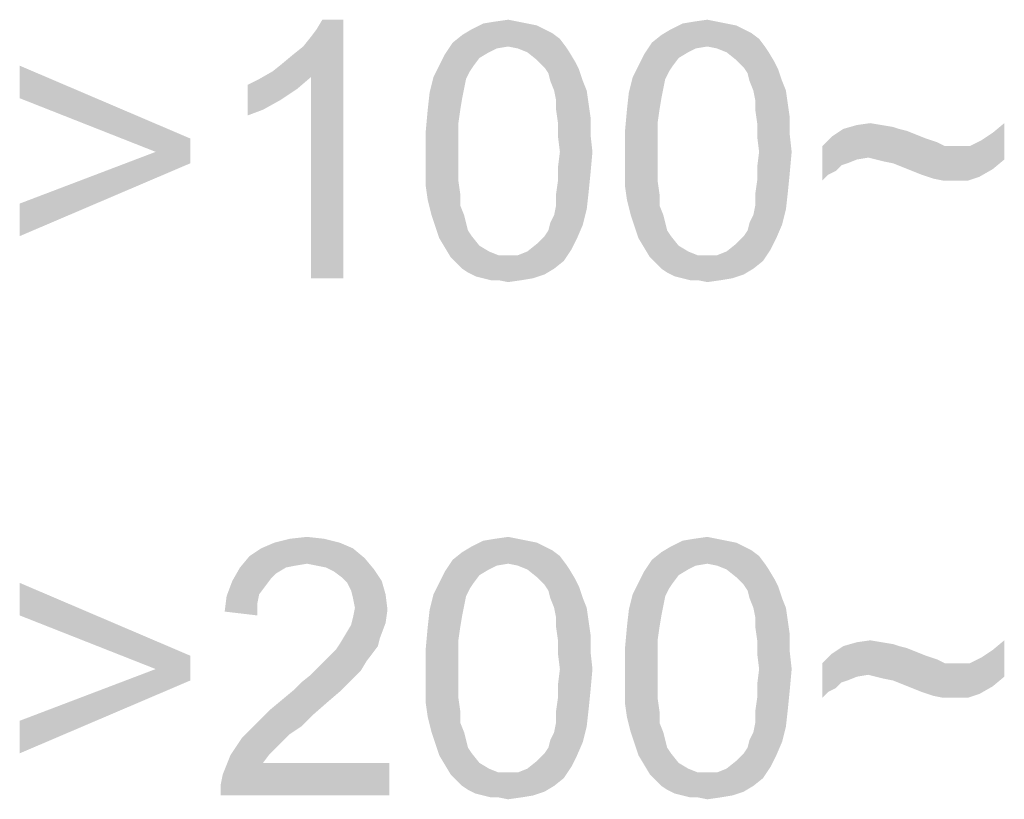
# Model space of a CAD drawing. Extents: x 0 to 1189, y 0 to 841.
# Tile 79 of 125: x 1059 to 1068, y 41 to 48. Entities that reach past the tile are written whole.
import ezdxf

# ---------------------------------------------------------------- set-up
doc = ezdxf.new("R2010")
doc.units = 0
doc.header["$LTSCALE"] = 65.395
doc.header["$MEASUREMENT"] = 0
doc.layers.get('0').update_dxf_attribs({"linetype": 'CONTINUOUS'})

msp = doc.modelspace()

# ---------------------------------------------------------------- linework, layer by layer
at = {"linetype": 'Continuous'}
for points in [[(1061.48176, 47.59), (1061.56694, 47.65815), (1062.11213, 48.05)], [(1061.8225, 47.53889), (1061.48176, 47.59), (1062.11213, 48.05)], [(1061.56694, 47.65815), (1061.66917, 47.74333), (1062.11213, 48.05)], [(1061.66917, 47.74333), (1061.75435, 47.81148), (1062.11213, 48.05)], [(1061.75435, 47.81148), (1061.8225, 47.89667), (1062.11213, 48.05)], [(1061.8225, 47.89667), (1061.87361, 47.96481), (1062.11213, 48.05)], [(1061.8225, 45.75), (1061.8225, 47.53889), (1062.11213, 48.05)], [(1061.8225, 45.75), (1062.11213, 48.05), (1062.11213, 45.75)], [(1062.11213, 48.05), (1061.87361, 47.96481), (1061.92472, 48.05)], [(1063.74769, 48.01593), (1063.83287, 47.99889), (1063.25361, 47.96481)], [(1063.74769, 48.01593), (1063.25361, 47.96481), (1063.35583, 48.01593)], [(1063.25361, 47.96481), (1063.83287, 47.99889), (1063.90102, 47.96481)], [(1063.6625, 48.03296), (1063.35583, 48.01593), (1063.45806, 48.03296)], [(1063.35583, 48.01593), (1063.6625, 48.03296), (1063.74769, 48.01593)], [(1063.45806, 48.03296), (1063.57731, 48.05), (1063.6625, 48.03296)], [(1065.51954, 48.01593), (1065.60472, 47.99889), (1065.02546, 47.96481)], [(1065.51954, 48.01593), (1065.02546, 47.96481), (1065.12769, 48.01593)], [(1065.02546, 47.96481), (1065.60472, 47.99889), (1065.67287, 47.96481)], [(1065.43435, 48.03296), (1065.12769, 48.01593), (1065.22991, 48.03296)], [(1065.12769, 48.01593), (1065.43435, 48.03296), (1065.51954, 48.01593)], [(1065.22991, 48.03296), (1065.34917, 48.05), (1065.43435, 48.03296)], [(1064.03731, 47.87963), (1063.08324, 47.84556), (1063.16843, 47.9137)], [(1063.90102, 47.96481), (1063.96917, 47.93074), (1063.16843, 47.9137)], [(1063.90102, 47.96481), (1063.16843, 47.9137), (1063.25361, 47.96481)], [(1063.16843, 47.9137), (1063.96917, 47.93074), (1064.03731, 47.87963)], [(1065.80917, 47.87963), (1064.85509, 47.84556), (1064.94028, 47.9137)], [(1065.67287, 47.96481), (1065.74102, 47.93074), (1064.94028, 47.9137)], [(1065.67287, 47.96481), (1064.94028, 47.9137), (1065.02546, 47.96481)], [(1064.94028, 47.9137), (1065.74102, 47.93074), (1065.80917, 47.87963)], [(1063.57731, 47.81148), (1063.01509, 47.74333), (1063.08324, 47.84556)], [(1063.57731, 47.81148), (1063.08324, 47.84556), (1064.03731, 47.87963)], [(1063.57731, 47.81148), (1064.03731, 47.87963), (1064.08843, 47.81148)], [(1065.34917, 47.81148), (1064.78694, 47.74333), (1064.85509, 47.84556)], [(1065.34917, 47.81148), (1064.85509, 47.84556), (1065.80917, 47.87963)], [(1065.34917, 47.81148), (1065.80917, 47.87963), (1065.86028, 47.81148)], [(1063.32176, 47.70926), (1062.96398, 47.64111), (1063.01509, 47.74333)], [(1063.57731, 47.81148), (1063.47509, 47.79444), (1063.01509, 47.74333)], [(1063.47509, 47.79444), (1063.40694, 47.76037), (1063.01509, 47.74333)], [(1063.01509, 47.74333), (1063.40694, 47.76037), (1063.32176, 47.70926)], [(1064.08843, 47.81148), (1063.6625, 47.79444), (1063.57731, 47.81148)], [(1063.74769, 47.76037), (1063.6625, 47.79444), (1064.08843, 47.81148)], [(1063.74769, 47.76037), (1064.08843, 47.81148), (1064.1225, 47.76037)], [(1064.1225, 47.76037), (1063.83287, 47.69222), (1063.74769, 47.76037)], [(1063.83287, 47.69222), (1064.1225, 47.76037), (1064.17361, 47.67519)], [(1065.09361, 47.70926), (1064.73583, 47.64111), (1064.78694, 47.74333)], [(1065.34917, 47.81148), (1065.24694, 47.79444), (1064.78694, 47.74333)], [(1065.24694, 47.79444), (1065.1788, 47.76037), (1064.78694, 47.74333)], [(1064.78694, 47.74333), (1065.1788, 47.76037), (1065.09361, 47.70926)], [(1065.86028, 47.81148), (1065.43435, 47.79444), (1065.34917, 47.81148)], [(1065.51954, 47.76037), (1065.43435, 47.79444), (1065.86028, 47.81148)], [(1065.51954, 47.76037), (1065.86028, 47.81148), (1065.89435, 47.76037)], [(1065.89435, 47.76037), (1065.60472, 47.69222), (1065.51954, 47.76037)], [(1065.60472, 47.69222), (1065.89435, 47.76037), (1065.94546, 47.67519)], [(1059.23287, 47.35148), (1059.23287, 47.64111), (1060.74917, 46.9937)], [(1063.27065, 47.64111), (1063.23657, 47.59), (1062.91287, 47.53889)], [(1063.27065, 47.64111), (1062.91287, 47.53889), (1062.96398, 47.64111)], [(1062.96398, 47.64111), (1063.32176, 47.70926), (1063.27065, 47.64111)], [(1064.17361, 47.67519), (1063.90102, 47.62407), (1063.83287, 47.69222)], [(1063.90102, 47.62407), (1064.17361, 47.67519), (1064.20769, 47.60704)], [(1065.0425, 47.64111), (1065.00843, 47.59), (1064.68472, 47.53889)], [(1065.0425, 47.64111), (1064.68472, 47.53889), (1064.73583, 47.64111)], [(1064.73583, 47.64111), (1065.09361, 47.70926), (1065.0425, 47.64111)], [(1065.94546, 47.67519), (1065.67287, 47.62407), (1065.60472, 47.69222)], [(1065.67287, 47.62407), (1065.94546, 47.67519), (1065.97954, 47.60704)], [(1061.8225, 47.53889), (1061.3625, 47.52185), (1061.48176, 47.59)], [(1062.91287, 47.53889), (1063.23657, 47.59), (1063.2025, 47.52185)], [(1064.20769, 47.60704), (1063.93509, 47.57296), (1063.90102, 47.62407)], [(1063.95213, 47.50482), (1063.93509, 47.57296), (1064.20769, 47.60704)], [(1063.95213, 47.50482), (1064.20769, 47.60704), (1064.24176, 47.50482)], [(1064.68472, 47.53889), (1065.00843, 47.59), (1064.97435, 47.52185)], [(1065.97954, 47.60704), (1065.70694, 47.57296), (1065.67287, 47.62407)], [(1065.72398, 47.50482), (1065.70694, 47.57296), (1065.97954, 47.60704)], [(1065.72398, 47.50482), (1065.97954, 47.60704), (1066.01361, 47.50482)], [(1061.26028, 47.47074), (1061.3625, 47.52185), (1061.8225, 47.53889)], [(1061.26028, 47.47074), (1061.8225, 47.53889), (1061.70324, 47.43667)], [(1061.70324, 47.43667), (1061.26028, 47.19815), (1061.26028, 47.47074)], [(1063.2025, 47.52185), (1062.8788, 47.40259), (1062.91287, 47.53889)], [(1063.2025, 47.52185), (1063.18546, 47.43667), (1062.8788, 47.40259)], [(1064.24176, 47.50482), (1063.9862, 47.41963), (1063.95213, 47.50482)], [(1063.9862, 47.41963), (1064.24176, 47.50482), (1064.27583, 47.41963)], [(1064.97435, 47.52185), (1064.65065, 47.40259), (1064.68472, 47.53889)], [(1064.97435, 47.52185), (1064.95731, 47.43667), (1064.65065, 47.40259)], [(1066.01361, 47.50482), (1065.75806, 47.41963), (1065.72398, 47.50482)], [(1065.75806, 47.41963), (1066.01361, 47.50482), (1066.04769, 47.41963)], [(1061.70324, 47.43667), (1061.54991, 47.33444), (1061.26028, 47.19815)], [(1063.16843, 47.35148), (1062.86176, 47.24926), (1062.8788, 47.40259)], [(1062.8788, 47.40259), (1063.18546, 47.43667), (1063.16843, 47.35148)], [(1064.27583, 47.41963), (1064.00324, 47.33444), (1063.9862, 47.41963)], [(1064.00324, 47.33444), (1064.27583, 47.41963), (1064.29287, 47.30037)], [(1064.94028, 47.35148), (1064.63361, 47.24926), (1064.65065, 47.40259)], [(1064.65065, 47.40259), (1064.95731, 47.43667), (1064.94028, 47.35148)], [(1066.04769, 47.41963), (1065.77509, 47.33444), (1065.75806, 47.41963)], [(1065.77509, 47.33444), (1066.04769, 47.41963), (1066.06472, 47.30037)], [(1060.74917, 46.9937), (1060.4425, 46.87444), (1059.23287, 47.35148)], [(1061.54991, 47.33444), (1061.39657, 47.24926), (1061.26028, 47.19815)], [(1062.86176, 47.24926), (1063.16843, 47.35148), (1063.15139, 47.24926)], [(1064.29287, 47.30037), (1064.00324, 47.24926), (1064.00324, 47.33444)], [(1064.00324, 47.24926), (1064.29287, 47.30037), (1064.30991, 47.18111)], [(1064.63361, 47.24926), (1064.94028, 47.35148), (1064.92324, 47.24926)], [(1066.06472, 47.30037), (1065.77509, 47.24926), (1065.77509, 47.33444)], [(1065.77509, 47.24926), (1066.06472, 47.30037), (1066.08176, 47.18111)], [(1063.15139, 47.24926), (1063.13435, 47.13), (1062.84472, 47.06185)], [(1063.15139, 47.24926), (1062.84472, 47.06185), (1062.86176, 47.24926)], [(1064.30991, 47.18111), (1064.02028, 47.13), (1064.00324, 47.24926)], [(1064.92324, 47.24926), (1064.9062, 47.13), (1064.61657, 47.06185)], [(1064.92324, 47.24926), (1064.61657, 47.06185), (1064.63361, 47.24926)], [(1066.08176, 47.18111), (1065.79213, 47.13), (1065.77509, 47.24926)], [(1062.84472, 47.06185), (1063.13435, 47.13), (1063.13435, 47.01074)], [(1064.02028, 47.13), (1064.30991, 47.18111), (1064.30991, 47.02778)], [(1064.30991, 47.02778), (1064.02028, 47.01074), (1064.02028, 47.13)], [(1064.61657, 47.06185), (1064.9062, 47.13), (1064.9062, 47.01074)], [(1065.79213, 47.13), (1066.08176, 47.18111), (1066.08176, 47.02778)], [(1066.08176, 47.02778), (1065.79213, 47.01074), (1065.79213, 47.13)], [(1066.89954, 47.11296), (1067.00176, 47.09593), (1066.5588, 47.07889)], [(1066.89954, 47.11296), (1066.5588, 47.07889), (1066.67806, 47.11296)], [(1066.67806, 47.11296), (1066.79731, 47.13), (1066.89954, 47.11296)], [(1067.88769, 47.04481), (1067.98991, 47.13), (1067.98991, 46.8063)], [(1063.13435, 47.01074), (1062.84472, 46.87444), (1062.84472, 47.06185)], [(1064.03731, 46.87444), (1064.02028, 47.01074), (1064.30991, 47.02778)], [(1064.03731, 46.87444), (1064.30991, 47.02778), (1064.32694, 46.87444)], [(1064.9062, 47.01074), (1064.61657, 46.87444), (1064.61657, 47.06185)], [(1065.80917, 46.87444), (1065.79213, 47.01074), (1066.08176, 47.02778)], [(1065.80917, 46.87444), (1066.08176, 47.02778), (1066.0988, 46.87444)], [(1067.05287, 47.07889), (1067.12102, 47.06185), (1066.45657, 47.01074)], [(1067.05287, 47.07889), (1066.45657, 47.01074), (1066.5588, 47.07889)], [(1067.12102, 47.06185), (1067.2062, 47.02778), (1066.45657, 47.01074)], [(1066.45657, 47.01074), (1067.2062, 47.02778), (1067.29139, 46.9937)], [(1066.5588, 47.07889), (1067.00176, 47.09593), (1067.05287, 47.07889)], [(1067.98991, 46.8063), (1067.78546, 46.97667), (1067.88769, 47.04481)], [(1060.4425, 46.87444), (1060.74917, 46.9937), (1060.74917, 46.77222)], [(1062.84472, 46.87444), (1063.13435, 47.01074), (1063.13435, 46.87444)], [(1064.61657, 46.87444), (1064.9062, 47.01074), (1064.9062, 46.87444)], [(1067.29139, 46.9937), (1066.37139, 46.92556), (1066.45657, 47.01074)], [(1067.29139, 46.9937), (1067.3425, 46.97667), (1066.37139, 46.92556)], [(1067.3425, 46.97667), (1067.39361, 46.95963), (1066.37139, 46.92556)], [(1067.39361, 46.95963), (1067.42769, 46.94259), (1066.37139, 46.92556)], [(1066.37139, 46.92556), (1067.42769, 46.94259), (1067.46176, 46.92556)], [(1067.98991, 46.8063), (1067.68324, 46.92556), (1067.78546, 46.97667)], [(1060.74917, 46.77222), (1059.23287, 46.41444), (1060.4425, 46.87444)], [(1063.13435, 46.87444), (1063.13435, 46.73815), (1062.84472, 46.72111)], [(1063.13435, 46.87444), (1062.84472, 46.72111), (1062.84472, 46.87444)], [(1064.32694, 46.87444), (1064.02028, 46.73815), (1064.03731, 46.87444)], [(1064.02028, 46.73815), (1064.32694, 46.87444), (1064.30991, 46.68704)], [(1064.9062, 46.87444), (1064.9062, 46.73815), (1064.61657, 46.72111)], [(1064.9062, 46.87444), (1064.61657, 46.72111), (1064.61657, 46.87444)], [(1066.0988, 46.87444), (1065.79213, 46.73815), (1065.80917, 46.87444)], [(1065.79213, 46.73815), (1066.0988, 46.87444), (1066.08176, 46.68704)], [(1066.37139, 46.92556), (1067.46176, 46.92556), (1066.78028, 46.82333)], [(1066.37139, 46.92556), (1066.78028, 46.82333), (1066.67806, 46.8063)], [(1066.37139, 46.92556), (1066.67806, 46.8063), (1066.54176, 46.75519)], [(1066.37139, 46.92556), (1066.54176, 46.75519), (1066.4225, 46.67)], [(1066.4225, 46.67), (1066.37139, 46.61889), (1066.37139, 46.92556)], [(1066.84843, 46.8063), (1066.78028, 46.82333), (1067.68324, 46.92556)], [(1067.58102, 46.92556), (1067.68324, 46.92556), (1066.78028, 46.82333)], [(1067.46176, 46.92556), (1067.58102, 46.92556), (1066.78028, 46.82333)], [(1067.98991, 46.8063), (1066.84843, 46.8063), (1067.68324, 46.92556)], [(1059.23287, 46.41444), (1060.74917, 46.77222), (1059.23287, 46.12481)], [(1066.67806, 46.8063), (1066.59287, 46.77222), (1066.54176, 46.75519)], [(1067.98991, 46.8063), (1066.91657, 46.78926), (1066.84843, 46.8063)], [(1067.00176, 46.77222), (1066.91657, 46.78926), (1067.98991, 46.8063)], [(1067.08694, 46.73815), (1067.00176, 46.77222), (1067.98991, 46.8063)], [(1067.08694, 46.73815), (1067.98991, 46.8063), (1067.88769, 46.72111)], [(1062.84472, 46.72111), (1063.13435, 46.73815), (1063.13435, 46.61889)], [(1063.13435, 46.61889), (1062.84472, 46.56778), (1062.84472, 46.72111)], [(1064.30991, 46.68704), (1064.02028, 46.61889), (1064.02028, 46.73815)], [(1064.02028, 46.61889), (1064.30991, 46.68704), (1064.29287, 46.51667)], [(1064.61657, 46.72111), (1064.9062, 46.73815), (1064.9062, 46.61889)], [(1064.9062, 46.61889), (1064.61657, 46.56778), (1064.61657, 46.72111)], [(1066.08176, 46.68704), (1065.79213, 46.61889), (1065.79213, 46.73815)], [(1065.79213, 46.61889), (1066.08176, 46.68704), (1066.06472, 46.51667)], [(1066.54176, 46.75519), (1066.49065, 46.70407), (1066.4225, 46.67)], [(1067.88769, 46.72111), (1067.17213, 46.70407), (1067.08694, 46.73815)], [(1067.25731, 46.67), (1067.17213, 46.70407), (1067.88769, 46.72111)], [(1067.30843, 46.65296), (1067.25731, 46.67), (1067.88769, 46.72111)], [(1067.30843, 46.65296), (1067.88769, 46.72111), (1067.76843, 46.65296)], [(1062.84472, 46.56778), (1063.13435, 46.61889), (1063.15139, 46.49963)], [(1064.29287, 46.51667), (1064.00324, 46.49963), (1064.02028, 46.61889)], [(1064.61657, 46.56778), (1064.9062, 46.61889), (1064.92324, 46.49963)], [(1066.06472, 46.51667), (1065.77509, 46.49963), (1065.79213, 46.61889)], [(1067.76843, 46.65296), (1067.35954, 46.63593), (1067.30843, 46.65296)], [(1067.44472, 46.61889), (1067.35954, 46.63593), (1067.76843, 46.65296)], [(1067.54694, 46.61889), (1067.44472, 46.61889), (1067.76843, 46.65296)], [(1067.54694, 46.61889), (1067.76843, 46.65296), (1067.6662, 46.61889)], [(1063.15139, 46.49963), (1062.86176, 46.44852), (1062.84472, 46.56778)], [(1064.00324, 46.39741), (1064.00324, 46.49963), (1064.29287, 46.51667)], [(1064.00324, 46.39741), (1064.29287, 46.51667), (1064.27583, 46.36333)], [(1064.92324, 46.49963), (1064.63361, 46.44852), (1064.61657, 46.56778)], [(1065.77509, 46.39741), (1065.77509, 46.49963), (1066.06472, 46.51667)], [(1065.77509, 46.39741), (1066.06472, 46.51667), (1066.04769, 46.36333)], [(1062.86176, 46.44852), (1063.15139, 46.49963), (1063.15139, 46.39741)], [(1063.15139, 46.39741), (1062.89583, 46.31222), (1062.86176, 46.44852)], [(1064.63361, 46.44852), (1064.92324, 46.49963), (1064.92324, 46.39741)], [(1064.92324, 46.39741), (1064.66769, 46.31222), (1064.63361, 46.44852)], [(1062.89583, 46.31222), (1063.15139, 46.39741), (1063.18546, 46.31222)], [(1063.95213, 46.24407), (1063.9862, 46.31222), (1064.27583, 46.36333)], [(1063.95213, 46.24407), (1064.27583, 46.36333), (1064.24176, 46.22704)], [(1064.27583, 46.36333), (1063.9862, 46.31222), (1064.00324, 46.39741)], [(1064.66769, 46.31222), (1064.92324, 46.39741), (1064.95731, 46.31222)], [(1065.72398, 46.24407), (1065.75806, 46.31222), (1066.04769, 46.36333)], [(1065.72398, 46.24407), (1066.04769, 46.36333), (1066.01361, 46.22704)], [(1066.04769, 46.36333), (1065.75806, 46.31222), (1065.77509, 46.39741)], [(1063.18546, 46.31222), (1062.92991, 46.21), (1062.89583, 46.31222)], [(1063.18546, 46.31222), (1063.2025, 46.24407), (1062.92991, 46.21)], [(1062.92991, 46.21), (1063.2025, 46.24407), (1063.21954, 46.17593)], [(1064.24176, 46.22704), (1063.93509, 46.17593), (1063.95213, 46.24407)], [(1064.95731, 46.31222), (1064.70176, 46.21), (1064.66769, 46.31222)], [(1064.95731, 46.31222), (1064.97435, 46.24407), (1064.70176, 46.21)], [(1064.70176, 46.21), (1064.97435, 46.24407), (1064.99139, 46.17593)], [(1066.01361, 46.22704), (1065.70694, 46.17593), (1065.72398, 46.24407)], [(1063.21954, 46.17593), (1062.96398, 46.10778), (1062.92991, 46.21)], [(1063.21954, 46.17593), (1063.25361, 46.12481), (1062.96398, 46.10778)], [(1063.90102, 46.12481), (1063.93509, 46.17593), (1064.24176, 46.22704)], [(1063.90102, 46.12481), (1064.24176, 46.22704), (1064.19065, 46.10778)], [(1064.99139, 46.17593), (1064.73583, 46.10778), (1064.70176, 46.21)], [(1064.99139, 46.17593), (1065.02546, 46.12481), (1064.73583, 46.10778)], [(1065.67287, 46.12481), (1065.70694, 46.17593), (1066.01361, 46.22704)], [(1065.67287, 46.12481), (1066.01361, 46.22704), (1065.9625, 46.10778)], [(1062.96398, 46.10778), (1063.25361, 46.12481), (1063.32176, 46.03963)], [(1063.32176, 46.03963), (1063.01509, 46.02259), (1062.96398, 46.10778)], [(1064.19065, 46.10778), (1063.83287, 46.05667), (1063.90102, 46.12481)], [(1063.83287, 46.05667), (1064.19065, 46.10778), (1064.13954, 46.00556)], [(1064.73583, 46.10778), (1065.02546, 46.12481), (1065.09361, 46.03963)], [(1065.09361, 46.03963), (1064.78694, 46.02259), (1064.73583, 46.10778)], [(1065.9625, 46.10778), (1065.60472, 46.05667), (1065.67287, 46.12481)], [(1065.60472, 46.05667), (1065.9625, 46.10778), (1065.91139, 46.00556)], [(1063.01509, 46.02259), (1063.32176, 46.03963), (1063.40694, 45.98852)], [(1063.40694, 45.98852), (1063.0662, 45.93741), (1063.01509, 46.02259)], [(1063.40694, 45.98852), (1063.49213, 45.95444), (1063.0662, 45.93741)], [(1063.6625, 45.95444), (1063.74769, 45.98852), (1064.13954, 46.00556)], [(1063.6625, 45.95444), (1064.13954, 46.00556), (1064.07139, 45.90333)], [(1064.13954, 46.00556), (1063.74769, 45.98852), (1063.83287, 46.05667)], [(1064.78694, 46.02259), (1065.09361, 46.03963), (1065.1788, 45.98852)], [(1065.1788, 45.98852), (1064.83806, 45.93741), (1064.78694, 46.02259)], [(1065.1788, 45.98852), (1065.26398, 45.95444), (1064.83806, 45.93741)], [(1065.43435, 45.95444), (1065.51954, 45.98852), (1065.91139, 46.00556)], [(1065.43435, 45.95444), (1065.91139, 46.00556), (1065.84324, 45.90333)], [(1065.91139, 46.00556), (1065.51954, 45.98852), (1065.60472, 46.05667)], [(1063.57731, 45.95444), (1063.6625, 45.95444), (1063.0662, 45.93741)], [(1063.49213, 45.95444), (1063.57731, 45.95444), (1063.0662, 45.93741)], [(1064.07139, 45.90333), (1063.0662, 45.93741), (1063.6625, 45.95444)], [(1064.07139, 45.90333), (1063.11731, 45.8863), (1063.0662, 45.93741)], [(1063.16843, 45.83518), (1063.11731, 45.8863), (1064.07139, 45.90333)], [(1063.16843, 45.83518), (1064.07139, 45.90333), (1063.9862, 45.83518)], [(1065.34917, 45.95444), (1065.43435, 45.95444), (1064.83806, 45.93741)], [(1065.26398, 45.95444), (1065.34917, 45.95444), (1064.83806, 45.93741)], [(1065.84324, 45.90333), (1064.83806, 45.93741), (1065.43435, 45.95444)], [(1065.84324, 45.90333), (1064.88917, 45.8863), (1064.83806, 45.93741)], [(1064.94028, 45.83518), (1064.88917, 45.8863), (1065.84324, 45.90333)], [(1064.94028, 45.83518), (1065.84324, 45.90333), (1065.75806, 45.83518)], [(1063.9862, 45.83518), (1063.21954, 45.80111), (1063.16843, 45.83518)], [(1063.21954, 45.80111), (1063.9862, 45.83518), (1063.90102, 45.78407)], [(1063.90102, 45.78407), (1063.28769, 45.76704), (1063.21954, 45.80111)], [(1065.75806, 45.83518), (1064.99139, 45.80111), (1064.94028, 45.83518)], [(1064.99139, 45.80111), (1065.75806, 45.83518), (1065.67287, 45.78407)], [(1065.67287, 45.78407), (1065.05954, 45.76704), (1064.99139, 45.80111)], [(1063.35583, 45.75), (1063.28769, 45.76704), (1063.90102, 45.78407)], [(1063.35583, 45.75), (1063.90102, 45.78407), (1063.7988, 45.75)], [(1063.7988, 45.75), (1063.42398, 45.73296), (1063.35583, 45.75)], [(1063.49213, 45.73296), (1063.42398, 45.73296), (1063.7988, 45.75)], [(1063.49213, 45.73296), (1063.7988, 45.75), (1063.69657, 45.73296)], [(1063.69657, 45.73296), (1063.57731, 45.71593), (1063.49213, 45.73296)], [(1065.12769, 45.75), (1065.05954, 45.76704), (1065.67287, 45.78407)], [(1065.12769, 45.75), (1065.67287, 45.78407), (1065.57065, 45.75)], [(1065.57065, 45.75), (1065.19583, 45.73296), (1065.12769, 45.75)], [(1065.26398, 45.73296), (1065.19583, 45.73296), (1065.57065, 45.75)], [(1065.26398, 45.73296), (1065.57065, 45.75), (1065.46843, 45.73296)], [(1065.46843, 45.73296), (1065.34917, 45.71593), (1065.26398, 45.73296)], [(1061.63509, 43.43296), (1061.78843, 43.45), (1061.94176, 43.43296)], [(1063.45806, 43.43296), (1063.57731, 43.45), (1063.6625, 43.43296)], [(1065.22991, 43.43296), (1065.34917, 43.45), (1065.43435, 43.43296)], [(1062.19731, 43.34778), (1061.27731, 43.27963), (1061.37954, 43.34778)], [(1061.27731, 43.27963), (1062.19731, 43.34778), (1062.29954, 43.26259)], [(1062.07806, 43.39889), (1061.37954, 43.34778), (1061.4988, 43.39889)], [(1061.37954, 43.34778), (1062.07806, 43.39889), (1062.19731, 43.34778)], [(1061.94176, 43.43296), (1061.4988, 43.39889), (1061.63509, 43.43296)], [(1061.4988, 43.39889), (1061.94176, 43.43296), (1062.07806, 43.39889)], [(1063.90102, 43.36481), (1063.96917, 43.33074), (1063.16843, 43.3137)], [(1063.90102, 43.36481), (1063.16843, 43.3137), (1063.25361, 43.36481)], [(1063.74769, 43.41593), (1063.83287, 43.39889), (1063.25361, 43.36481)], [(1063.74769, 43.41593), (1063.25361, 43.36481), (1063.35583, 43.41593)], [(1063.25361, 43.36481), (1063.83287, 43.39889), (1063.90102, 43.36481)], [(1063.6625, 43.43296), (1063.35583, 43.41593), (1063.45806, 43.43296)], [(1063.35583, 43.41593), (1063.6625, 43.43296), (1063.74769, 43.41593)], [(1065.67287, 43.36481), (1065.74102, 43.33074), (1064.94028, 43.3137)], [(1065.67287, 43.36481), (1064.94028, 43.3137), (1065.02546, 43.36481)], [(1065.51954, 43.41593), (1065.60472, 43.39889), (1065.02546, 43.36481)], [(1065.51954, 43.41593), (1065.02546, 43.36481), (1065.12769, 43.41593)], [(1065.02546, 43.36481), (1065.60472, 43.39889), (1065.67287, 43.36481)], [(1065.43435, 43.43296), (1065.12769, 43.41593), (1065.22991, 43.43296)], [(1065.12769, 43.41593), (1065.43435, 43.43296), (1065.51954, 43.41593)], [(1062.29954, 43.26259), (1061.19213, 43.17741), (1061.27731, 43.27963)], [(1062.29954, 43.26259), (1061.78843, 43.21148), (1061.19213, 43.17741)], [(1061.87361, 43.19444), (1061.78843, 43.21148), (1062.29954, 43.26259)], [(1061.9588, 43.17741), (1061.87361, 43.19444), (1062.29954, 43.26259)], [(1061.9588, 43.17741), (1062.29954, 43.26259), (1062.38472, 43.16037)], [(1064.03731, 43.27963), (1063.08324, 43.24556), (1063.16843, 43.3137)], [(1063.57731, 43.21148), (1063.08324, 43.24556), (1064.03731, 43.27963)], [(1063.16843, 43.3137), (1063.96917, 43.33074), (1064.03731, 43.27963)], [(1063.57731, 43.21148), (1064.03731, 43.27963), (1064.08843, 43.21148)], [(1065.80917, 43.27963), (1064.85509, 43.24556), (1064.94028, 43.3137)], [(1065.34917, 43.21148), (1064.85509, 43.24556), (1065.80917, 43.27963)], [(1064.94028, 43.3137), (1065.74102, 43.33074), (1065.80917, 43.27963)], [(1065.34917, 43.21148), (1065.80917, 43.27963), (1065.86028, 43.21148)], [(1061.60102, 43.17741), (1061.51583, 43.1263), (1061.12398, 43.05815)], [(1061.60102, 43.17741), (1061.12398, 43.05815), (1061.19213, 43.17741)], [(1061.78843, 43.21148), (1061.6862, 43.19444), (1061.19213, 43.17741)], [(1061.19213, 43.17741), (1061.6862, 43.19444), (1061.60102, 43.17741)], [(1062.38472, 43.16037), (1062.02694, 43.14333), (1061.9588, 43.17741)], [(1063.57731, 43.21148), (1063.01509, 43.14333), (1063.08324, 43.24556)], [(1063.57731, 43.21148), (1063.47509, 43.19444), (1063.01509, 43.14333)], [(1063.47509, 43.19444), (1063.40694, 43.16037), (1063.01509, 43.14333)], [(1064.08843, 43.21148), (1063.6625, 43.19444), (1063.57731, 43.21148)], [(1063.74769, 43.16037), (1063.6625, 43.19444), (1064.08843, 43.21148)], [(1063.74769, 43.16037), (1064.08843, 43.21148), (1064.1225, 43.16037)], [(1065.34917, 43.21148), (1064.78694, 43.14333), (1064.85509, 43.24556)], [(1065.34917, 43.21148), (1065.24694, 43.19444), (1064.78694, 43.14333)], [(1065.24694, 43.19444), (1065.1788, 43.16037), (1064.78694, 43.14333)], [(1065.86028, 43.21148), (1065.43435, 43.19444), (1065.34917, 43.21148)], [(1065.51954, 43.16037), (1065.43435, 43.19444), (1065.86028, 43.21148)], [(1065.51954, 43.16037), (1065.86028, 43.21148), (1065.89435, 43.16037)], [(1061.51583, 43.1263), (1061.46472, 43.07519), (1061.12398, 43.05815)], [(1062.09509, 43.09222), (1062.02694, 43.14333), (1062.38472, 43.16037)], [(1062.09509, 43.09222), (1062.38472, 43.16037), (1062.45287, 43.05815)], [(1062.45287, 43.05815), (1062.1462, 43.04111), (1062.09509, 43.09222)], [(1063.32176, 43.10926), (1062.96398, 43.04111), (1063.01509, 43.14333)], [(1062.96398, 43.04111), (1063.32176, 43.10926), (1063.27065, 43.04111)], [(1063.01509, 43.14333), (1063.40694, 43.16037), (1063.32176, 43.10926)], [(1064.1225, 43.16037), (1063.83287, 43.09222), (1063.74769, 43.16037)], [(1063.83287, 43.09222), (1064.1225, 43.16037), (1064.17361, 43.07519)], [(1064.17361, 43.07519), (1063.90102, 43.02407), (1063.83287, 43.09222)], [(1065.09361, 43.10926), (1064.73583, 43.04111), (1064.78694, 43.14333)], [(1064.73583, 43.04111), (1065.09361, 43.10926), (1065.0425, 43.04111)], [(1064.78694, 43.14333), (1065.1788, 43.16037), (1065.09361, 43.10926)], [(1065.89435, 43.16037), (1065.60472, 43.09222), (1065.51954, 43.16037)], [(1065.60472, 43.09222), (1065.89435, 43.16037), (1065.94546, 43.07519)], [(1065.94546, 43.07519), (1065.67287, 43.02407), (1065.60472, 43.09222)], [(1059.23287, 42.75148), (1059.23287, 43.04111), (1060.74917, 42.3937)], [(1061.41361, 43.00704), (1061.07287, 42.92185), (1061.12398, 43.05815)], [(1061.41361, 43.00704), (1061.3625, 42.93889), (1061.07287, 42.92185)], [(1061.12398, 43.05815), (1061.46472, 43.07519), (1061.41361, 43.00704)], [(1062.18028, 42.97296), (1062.1462, 43.04111), (1062.45287, 43.05815)], [(1062.18028, 42.97296), (1062.45287, 43.05815), (1062.48694, 42.93889)], [(1063.27065, 43.04111), (1063.23657, 42.99), (1062.91287, 42.93889)], [(1063.27065, 43.04111), (1062.91287, 42.93889), (1062.96398, 43.04111)], [(1063.90102, 43.02407), (1064.17361, 43.07519), (1064.20769, 43.00704)], [(1064.20769, 43.00704), (1063.93509, 42.97296), (1063.90102, 43.02407)], [(1063.95213, 42.90482), (1063.93509, 42.97296), (1064.20769, 43.00704)], [(1063.95213, 42.90482), (1064.20769, 43.00704), (1064.24176, 42.90482)], [(1065.0425, 43.04111), (1065.00843, 42.99), (1064.68472, 42.93889)], [(1065.0425, 43.04111), (1064.68472, 42.93889), (1064.73583, 43.04111)], [(1065.67287, 43.02407), (1065.94546, 43.07519), (1065.97954, 43.00704)], [(1065.97954, 43.00704), (1065.70694, 42.97296), (1065.67287, 43.02407)], [(1065.72398, 42.90482), (1065.70694, 42.97296), (1065.97954, 43.00704)], [(1065.72398, 42.90482), (1065.97954, 43.00704), (1066.01361, 42.90482)], [(1061.34546, 42.8537), (1061.05583, 42.78556), (1061.07287, 42.92185)], [(1061.07287, 42.92185), (1061.3625, 42.93889), (1061.34546, 42.8537)], [(1062.48694, 42.93889), (1062.19731, 42.90481), (1062.18028, 42.97296)], [(1062.21435, 42.81963), (1062.19731, 42.90481), (1062.48694, 42.93889)], [(1062.21435, 42.81963), (1062.48694, 42.93889), (1062.50398, 42.80259)], [(1063.2025, 42.92185), (1062.8788, 42.80259), (1062.91287, 42.93889)], [(1063.2025, 42.92185), (1063.18546, 42.83667), (1062.8788, 42.80259)], [(1062.91287, 42.93889), (1063.23657, 42.99), (1063.2025, 42.92185)], [(1064.97435, 42.92185), (1064.65065, 42.80259), (1064.68472, 42.93889)], [(1064.97435, 42.92185), (1064.95731, 42.83667), (1064.65065, 42.80259)], [(1064.68472, 42.93889), (1065.00843, 42.99), (1064.97435, 42.92185)], [(1061.05583, 42.78556), (1061.34546, 42.8537), (1061.34546, 42.75148)], [(1062.8788, 42.80259), (1063.18546, 42.83667), (1063.16843, 42.75148)], [(1064.24176, 42.90482), (1063.9862, 42.81963), (1063.95213, 42.90482)], [(1063.9862, 42.81963), (1064.24176, 42.90482), (1064.27583, 42.81963)], [(1064.65065, 42.80259), (1064.95731, 42.83667), (1064.94028, 42.75148)], [(1066.01361, 42.90482), (1065.75806, 42.81963), (1065.72398, 42.90482)], [(1065.75806, 42.81963), (1066.01361, 42.90482), (1066.04769, 42.81963)], [(1060.74917, 42.3937), (1060.4425, 42.27444), (1059.23287, 42.75148)], [(1062.48694, 42.68333), (1062.18028, 42.6663), (1062.19731, 42.73444)], [(1062.50398, 42.80259), (1062.19731, 42.73444), (1062.21435, 42.81963)], [(1062.19731, 42.73444), (1062.50398, 42.80259), (1062.48694, 42.68333)], [(1063.16843, 42.75148), (1062.86176, 42.64926), (1062.8788, 42.80259)], [(1062.86176, 42.64926), (1063.16843, 42.75148), (1063.15139, 42.64926)], [(1064.27583, 42.81963), (1064.00324, 42.73444), (1063.9862, 42.81963)], [(1064.00324, 42.73444), (1064.27583, 42.81963), (1064.29287, 42.70037)], [(1064.29287, 42.70037), (1064.00324, 42.64926), (1064.00324, 42.73444)], [(1064.94028, 42.75148), (1064.63361, 42.64926), (1064.65065, 42.80259)], [(1064.63361, 42.64926), (1064.94028, 42.75148), (1064.92324, 42.64926)], [(1066.04769, 42.81963), (1065.77509, 42.73444), (1065.75806, 42.81963)], [(1065.77509, 42.73444), (1066.04769, 42.81963), (1066.06472, 42.70037)], [(1066.06472, 42.70037), (1065.77509, 42.64926), (1065.77509, 42.73444)], [(1062.12917, 42.58111), (1062.18028, 42.6663), (1062.48694, 42.68333)], [(1062.12917, 42.58111), (1062.48694, 42.68333), (1062.43583, 42.54704)], [(1063.15139, 42.64926), (1063.13435, 42.53), (1062.84472, 42.46185)], [(1063.15139, 42.64926), (1062.84472, 42.46185), (1062.86176, 42.64926)], [(1064.00324, 42.64926), (1064.29287, 42.70037), (1064.30991, 42.58111)], [(1064.30991, 42.58111), (1064.02028, 42.53), (1064.00324, 42.64926)], [(1064.92324, 42.64926), (1064.9062, 42.53), (1064.61657, 42.46185)], [(1064.92324, 42.64926), (1064.61657, 42.46185), (1064.63361, 42.64926)], [(1065.77509, 42.64926), (1066.06472, 42.70037), (1066.08176, 42.58111)], [(1066.08176, 42.58111), (1065.79213, 42.53), (1065.77509, 42.64926)], [(1062.43583, 42.54704), (1062.07806, 42.49593), (1062.12917, 42.58111)], [(1064.02028, 42.53), (1064.30991, 42.58111), (1064.30991, 42.42778)], [(1065.79213, 42.53), (1066.08176, 42.58111), (1066.08176, 42.42778)], [(1062.4188, 42.47889), (1062.04398, 42.44481), (1062.07806, 42.49593)], [(1062.04398, 42.44481), (1062.4188, 42.47889), (1062.36769, 42.41074)], [(1062.07806, 42.49593), (1062.43583, 42.54704), (1062.4188, 42.47889)], [(1062.84472, 42.46185), (1063.13435, 42.53), (1063.13435, 42.41074)], [(1064.30991, 42.42778), (1064.02028, 42.41074), (1064.02028, 42.53)], [(1064.61657, 42.46185), (1064.9062, 42.53), (1064.9062, 42.41074)], [(1066.08176, 42.42778), (1065.79213, 42.41074), (1065.79213, 42.53)], [(1067.05287, 42.47889), (1067.12102, 42.46185), (1066.45657, 42.41074)], [(1067.05287, 42.47889), (1066.45657, 42.41074), (1066.5588, 42.47889)], [(1066.89954, 42.51296), (1067.00176, 42.49593), (1066.5588, 42.47889)], [(1066.89954, 42.51296), (1066.5588, 42.47889), (1066.67806, 42.51296)], [(1066.5588, 42.47889), (1067.00176, 42.49593), (1067.05287, 42.47889)], [(1066.67806, 42.51296), (1066.79731, 42.53), (1066.89954, 42.51296)], [(1067.88769, 42.44481), (1067.98991, 42.53), (1067.98991, 42.2063)], [(1060.4425, 42.27444), (1060.74917, 42.3937), (1060.74917, 42.17222)], [(1061.94176, 42.34259), (1061.99287, 42.3937), (1062.36769, 42.41074)], [(1061.94176, 42.34259), (1062.36769, 42.41074), (1062.31657, 42.34259)], [(1062.36769, 42.41074), (1061.99287, 42.3937), (1062.04398, 42.44481)], [(1063.13435, 42.41074), (1062.84472, 42.27444), (1062.84472, 42.46185)], [(1062.84472, 42.27444), (1063.13435, 42.41074), (1063.13435, 42.27444)], [(1064.03731, 42.27444), (1064.02028, 42.41074), (1064.30991, 42.42778)], [(1064.03731, 42.27444), (1064.30991, 42.42778), (1064.32694, 42.27444)], [(1064.9062, 42.41074), (1064.61657, 42.27444), (1064.61657, 42.46185)], [(1064.61657, 42.27444), (1064.9062, 42.41074), (1064.9062, 42.27444)], [(1065.80917, 42.27444), (1065.79213, 42.41074), (1066.08176, 42.42778)], [(1065.80917, 42.27444), (1066.08176, 42.42778), (1066.0988, 42.27444)], [(1067.29139, 42.3937), (1066.37139, 42.32556), (1066.45657, 42.41074)], [(1067.29139, 42.3937), (1067.3425, 42.37667), (1066.37139, 42.32556)], [(1067.12102, 42.46185), (1067.2062, 42.42778), (1066.45657, 42.41074)], [(1066.45657, 42.41074), (1067.2062, 42.42778), (1067.29139, 42.3937)], [(1067.98991, 42.2063), (1067.78546, 42.37667), (1067.88769, 42.44481)], [(1062.31657, 42.34259), (1061.89065, 42.29148), (1061.94176, 42.34259)], [(1061.89065, 42.29148), (1062.31657, 42.34259), (1062.26546, 42.25741)], [(1067.3425, 42.37667), (1067.39361, 42.35963), (1066.37139, 42.32556)], [(1067.39361, 42.35963), (1067.42769, 42.34259), (1066.37139, 42.32556)], [(1066.37139, 42.32556), (1067.42769, 42.34259), (1067.46176, 42.32556)], [(1066.37139, 42.32556), (1067.46176, 42.32556), (1066.78028, 42.22333)], [(1066.37139, 42.32556), (1066.78028, 42.22333), (1066.67806, 42.2063)], [(1066.37139, 42.32556), (1066.67806, 42.2063), (1066.54176, 42.15519)], [(1066.37139, 42.32556), (1066.54176, 42.15519), (1066.4225, 42.07)], [(1066.4225, 42.07), (1066.37139, 42.01889), (1066.37139, 42.32556)], [(1066.84843, 42.2063), (1066.78028, 42.22333), (1067.68324, 42.32556)], [(1067.58102, 42.32556), (1067.68324, 42.32556), (1066.78028, 42.22333)], [(1067.46176, 42.32556), (1067.58102, 42.32556), (1066.78028, 42.22333)], [(1067.98991, 42.2063), (1066.84843, 42.2063), (1067.68324, 42.32556)], [(1067.98991, 42.2063), (1067.68324, 42.32556), (1067.78546, 42.37667)], [(1060.74917, 42.17222), (1059.23287, 41.81444), (1060.4425, 42.27444)], [(1062.19731, 42.18926), (1061.73731, 42.15519), (1061.8225, 42.22333)], [(1062.26546, 42.25741), (1061.8225, 42.22333), (1061.89065, 42.29148)], [(1061.8225, 42.22333), (1062.26546, 42.25741), (1062.19731, 42.18926)], [(1063.13435, 42.27444), (1063.13435, 42.13815), (1062.84472, 42.12111)], [(1063.13435, 42.27444), (1062.84472, 42.12111), (1062.84472, 42.27444)], [(1064.32694, 42.27444), (1064.02028, 42.13815), (1064.03731, 42.27444)], [(1064.02028, 42.13815), (1064.32694, 42.27444), (1064.30991, 42.08704)], [(1064.9062, 42.27444), (1064.9062, 42.13815), (1064.61657, 42.12111)], [(1064.9062, 42.27444), (1064.61657, 42.12111), (1064.61657, 42.27444)], [(1066.0988, 42.27444), (1065.79213, 42.13815), (1065.80917, 42.27444)], [(1065.79213, 42.13815), (1066.0988, 42.27444), (1066.08176, 42.08704)], [(1059.23287, 41.81444), (1060.74917, 42.17222), (1059.23287, 41.52481)], [(1061.66917, 42.08704), (1061.73731, 42.15519), (1062.19731, 42.18926)], [(1061.66917, 42.08704), (1062.19731, 42.18926), (1062.09509, 42.08704)], [(1062.84472, 42.12111), (1063.13435, 42.13815), (1063.13435, 42.01889)], [(1064.30991, 42.08704), (1064.02028, 42.01889), (1064.02028, 42.13815)], [(1064.61657, 42.12111), (1064.9062, 42.13815), (1064.9062, 42.01889)], [(1066.08176, 42.08704), (1065.79213, 42.01889), (1065.79213, 42.13815)], [(1066.54176, 42.15519), (1066.49065, 42.10407), (1066.4225, 42.07)], [(1066.67806, 42.2063), (1066.59287, 42.17222), (1066.54176, 42.15519)], [(1067.98991, 42.2063), (1066.91657, 42.18926), (1066.84843, 42.2063)], [(1067.00176, 42.17222), (1066.91657, 42.18926), (1067.98991, 42.2063)], [(1067.08694, 42.13815), (1067.00176, 42.17222), (1067.98991, 42.2063)], [(1067.08694, 42.13815), (1067.98991, 42.2063), (1067.88769, 42.12111)], [(1067.88769, 42.12111), (1067.17213, 42.10407), (1067.08694, 42.13815)], [(1062.09509, 42.08704), (1061.56694, 42.00185), (1061.66917, 42.08704)], [(1061.56694, 42.00185), (1062.09509, 42.08704), (1061.97583, 41.98481)], [(1063.13435, 42.01889), (1062.84472, 41.96778), (1062.84472, 42.12111)], [(1064.02028, 42.01889), (1064.30991, 42.08704), (1064.29287, 41.91667)], [(1064.9062, 42.01889), (1064.61657, 41.96778), (1064.61657, 42.12111)], [(1065.79213, 42.01889), (1066.08176, 42.08704), (1066.06472, 41.91667)], [(1067.25731, 42.07), (1067.17213, 42.10407), (1067.88769, 42.12111)], [(1067.30843, 42.05296), (1067.25731, 42.07), (1067.88769, 42.12111)], [(1067.30843, 42.05296), (1067.88769, 42.12111), (1067.76843, 42.05296)], [(1067.76843, 42.05296), (1067.35954, 42.03593), (1067.30843, 42.05296)], [(1067.44472, 42.01889), (1067.35954, 42.03593), (1067.76843, 42.05296)], [(1067.54694, 42.01889), (1067.44472, 42.01889), (1067.76843, 42.05296)], [(1067.54694, 42.01889), (1067.76843, 42.05296), (1067.6662, 42.01889)], [(1061.97583, 41.98481), (1061.46472, 41.91667), (1061.56694, 42.00185)], [(1061.46472, 41.91667), (1061.97583, 41.98481), (1061.83954, 41.86556)], [(1062.84472, 41.96778), (1063.13435, 42.01889), (1063.15139, 41.89963)], [(1063.15139, 41.89963), (1062.86176, 41.84852), (1062.84472, 41.96778)], [(1064.29287, 41.91667), (1064.00324, 41.89963), (1064.02028, 42.01889)], [(1064.61657, 41.96778), (1064.9062, 42.01889), (1064.92324, 41.89963)], [(1064.92324, 41.89963), (1064.63361, 41.84852), (1064.61657, 41.96778)], [(1066.06472, 41.91667), (1065.77509, 41.89963), (1065.79213, 42.01889)], [(1061.83954, 41.86556), (1061.3625, 41.81444), (1061.46472, 41.91667)], [(1061.3625, 41.81444), (1061.83954, 41.86556), (1061.73731, 41.76333)], [(1062.86176, 41.84852), (1063.15139, 41.89963), (1063.15139, 41.79741)], [(1064.00324, 41.79741), (1064.00324, 41.89963), (1064.29287, 41.91667)], [(1064.00324, 41.79741), (1064.29287, 41.91667), (1064.27583, 41.76333)], [(1064.63361, 41.84852), (1064.92324, 41.89963), (1064.92324, 41.79741)], [(1065.77509, 41.79741), (1065.77509, 41.89963), (1066.06472, 41.91667)], [(1065.77509, 41.79741), (1066.06472, 41.91667), (1066.04769, 41.76333)], [(1061.73731, 41.76333), (1061.27731, 41.72926), (1061.3625, 41.81444)], [(1063.15139, 41.79741), (1062.89583, 41.71222), (1062.86176, 41.84852)], [(1062.89583, 41.71222), (1063.15139, 41.79741), (1063.18546, 41.71222)], [(1064.27583, 41.76333), (1063.9862, 41.71222), (1064.00324, 41.79741)], [(1064.92324, 41.79741), (1064.66769, 41.71222), (1064.63361, 41.84852)], [(1064.66769, 41.71222), (1064.92324, 41.79741), (1064.95731, 41.71222)], [(1066.04769, 41.76333), (1065.75806, 41.71222), (1065.77509, 41.79741)], [(1061.63509, 41.69519), (1061.20917, 41.66111), (1061.27731, 41.72926)], [(1061.20917, 41.66111), (1061.63509, 41.69519), (1061.56694, 41.62704)], [(1061.27731, 41.72926), (1061.73731, 41.76333), (1061.63509, 41.69519)], [(1063.18546, 41.71222), (1062.92991, 41.61), (1062.89583, 41.71222)], [(1063.18546, 41.71222), (1063.2025, 41.64407), (1062.92991, 41.61)], [(1063.95213, 41.64407), (1063.9862, 41.71222), (1064.27583, 41.76333)], [(1063.95213, 41.64407), (1064.27583, 41.76333), (1064.24176, 41.62704)], [(1064.95731, 41.71222), (1064.70176, 41.61), (1064.66769, 41.71222)], [(1064.95731, 41.71222), (1064.97435, 41.64407), (1064.70176, 41.61)], [(1065.72398, 41.64407), (1065.75806, 41.71222), (1066.04769, 41.76333)], [(1065.72398, 41.64407), (1066.04769, 41.76333), (1066.01361, 41.62704)], [(1061.56694, 41.62704), (1061.10694, 41.50778), (1061.20917, 41.66111)], [(1061.56694, 41.62704), (1061.51583, 41.57593), (1061.10694, 41.50778)], [(1062.92991, 41.61), (1063.2025, 41.64407), (1063.21954, 41.57593)], [(1063.21954, 41.57593), (1062.96398, 41.50778), (1062.92991, 41.61)], [(1063.90102, 41.52481), (1063.93509, 41.57593), (1064.24176, 41.62704)], [(1063.90102, 41.52481), (1064.24176, 41.62704), (1064.19065, 41.50778)], [(1064.24176, 41.62704), (1063.93509, 41.57593), (1063.95213, 41.64407)], [(1064.70176, 41.61), (1064.97435, 41.64407), (1064.99139, 41.57593)], [(1064.99139, 41.57593), (1064.73583, 41.50778), (1064.70176, 41.61)], [(1065.67287, 41.52481), (1065.70694, 41.57593), (1066.01361, 41.62704)], [(1065.67287, 41.52481), (1066.01361, 41.62704), (1065.9625, 41.50778)], [(1066.01361, 41.62704), (1065.70694, 41.57593), (1065.72398, 41.64407)], [(1061.10694, 41.50778), (1061.51583, 41.57593), (1061.44769, 41.50778)], [(1063.21954, 41.57593), (1063.25361, 41.52481), (1062.96398, 41.50778)], [(1062.96398, 41.50778), (1063.25361, 41.52481), (1063.32176, 41.43963)], [(1064.19065, 41.50778), (1063.83287, 41.45667), (1063.90102, 41.52481)], [(1064.99139, 41.57593), (1065.02546, 41.52481), (1064.73583, 41.50778)], [(1064.73583, 41.50778), (1065.02546, 41.52481), (1065.09361, 41.43963)], [(1065.9625, 41.50778), (1065.60472, 41.45667), (1065.67287, 41.52481)], [(1061.02176, 41.25222), (1061.0388, 41.33741), (1062.52102, 41.43963)], [(1061.02176, 41.15), (1061.02176, 41.25222), (1062.52102, 41.43963)], [(1061.02176, 41.15), (1062.52102, 41.43963), (1062.52102, 41.15)], [(1061.44769, 41.50778), (1061.39657, 41.43963), (1061.0388, 41.33741)], [(1061.44769, 41.50778), (1061.0388, 41.33741), (1061.10694, 41.50778)], [(1061.39657, 41.43963), (1062.52102, 41.43963), (1061.0388, 41.33741)], [(1063.32176, 41.43963), (1063.01509, 41.42259), (1062.96398, 41.50778)], [(1063.01509, 41.42259), (1063.32176, 41.43963), (1063.40694, 41.38852)], [(1063.40694, 41.38852), (1063.0662, 41.33741), (1063.01509, 41.42259)], [(1064.13954, 41.40556), (1063.74769, 41.38852), (1063.83287, 41.45667)], [(1063.83287, 41.45667), (1064.19065, 41.50778), (1064.13954, 41.40556)], [(1065.09361, 41.43963), (1064.78694, 41.42259), (1064.73583, 41.50778)], [(1064.78694, 41.42259), (1065.09361, 41.43963), (1065.1788, 41.38852)], [(1065.1788, 41.38852), (1064.83806, 41.33741), (1064.78694, 41.42259)], [(1065.91139, 41.40556), (1065.51954, 41.38852), (1065.60472, 41.45667)], [(1065.60472, 41.45667), (1065.9625, 41.50778), (1065.91139, 41.40556)], [(1063.40694, 41.38852), (1063.49213, 41.35444), (1063.0662, 41.33741)], [(1063.57731, 41.35444), (1063.6625, 41.35444), (1063.0662, 41.33741)], [(1063.49213, 41.35444), (1063.57731, 41.35444), (1063.0662, 41.33741)], [(1064.07139, 41.30333), (1063.0662, 41.33741), (1063.6625, 41.35444)], [(1064.07139, 41.30333), (1063.11731, 41.2863), (1063.0662, 41.33741)], [(1063.6625, 41.35444), (1063.74769, 41.38852), (1064.13954, 41.40556)], [(1063.6625, 41.35444), (1064.13954, 41.40556), (1064.07139, 41.30333)], [(1065.1788, 41.38852), (1065.26398, 41.35444), (1064.83806, 41.33741)], [(1065.34917, 41.35444), (1065.43435, 41.35444), (1064.83806, 41.33741)], [(1065.26398, 41.35444), (1065.34917, 41.35444), (1064.83806, 41.33741)], [(1065.84324, 41.30333), (1064.83806, 41.33741), (1065.43435, 41.35444)], [(1065.84324, 41.30333), (1064.88917, 41.2863), (1064.83806, 41.33741)], [(1065.43435, 41.35444), (1065.51954, 41.38852), (1065.91139, 41.40556)], [(1065.43435, 41.35444), (1065.91139, 41.40556), (1065.84324, 41.30333)], [(1063.16843, 41.23518), (1063.11731, 41.2863), (1064.07139, 41.30333)], [(1063.16843, 41.23518), (1064.07139, 41.30333), (1063.9862, 41.23518)], [(1064.94028, 41.23518), (1064.88917, 41.2863), (1065.84324, 41.30333)], [(1064.94028, 41.23518), (1065.84324, 41.30333), (1065.75806, 41.23518)], [(1063.9862, 41.23518), (1063.21954, 41.20111), (1063.16843, 41.23518)], [(1063.21954, 41.20111), (1063.9862, 41.23518), (1063.90102, 41.18407)], [(1063.90102, 41.18407), (1063.28769, 41.16704), (1063.21954, 41.20111)], [(1063.35583, 41.15), (1063.28769, 41.16704), (1063.90102, 41.18407)], [(1063.35583, 41.15), (1063.90102, 41.18407), (1063.7988, 41.15)], [(1065.75806, 41.23518), (1064.99139, 41.20111), (1064.94028, 41.23518)], [(1064.99139, 41.20111), (1065.75806, 41.23518), (1065.67287, 41.18407)], [(1065.67287, 41.18407), (1065.05954, 41.16704), (1064.99139, 41.20111)], [(1065.12769, 41.15), (1065.05954, 41.16704), (1065.67287, 41.18407)], [(1065.12769, 41.15), (1065.67287, 41.18407), (1065.57065, 41.15)], [(1063.7988, 41.15), (1063.42398, 41.13296), (1063.35583, 41.15)], [(1063.49213, 41.13296), (1063.42398, 41.13296), (1063.7988, 41.15)], [(1063.49213, 41.13296), (1063.7988, 41.15), (1063.69657, 41.13296)], [(1063.69657, 41.13296), (1063.57731, 41.11593), (1063.49213, 41.13296)], [(1065.57065, 41.15), (1065.19583, 41.13296), (1065.12769, 41.15)], [(1065.26398, 41.13296), (1065.19583, 41.13296), (1065.57065, 41.15)], [(1065.26398, 41.13296), (1065.57065, 41.15), (1065.46843, 41.13296)], [(1065.46843, 41.13296), (1065.34917, 41.11593), (1065.26398, 41.13296)]]:
    msp.add_solid(points, dxfattribs=at)

doc.saveas('drawing.dxf')
